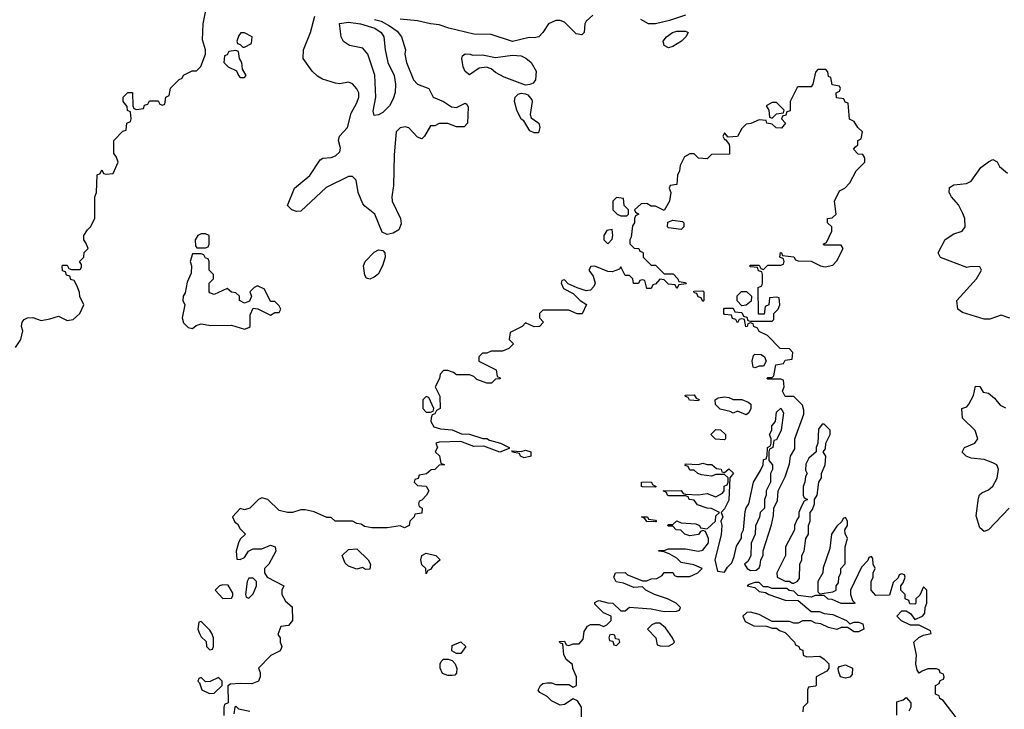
# Model space of a CAD drawing. Header units: inches. Extents: x 2601682 to 2755810, y 449311 to 584050.
# Tile 190 of 256: x 2633010 to 2637564, y 507399 to 510589. Entities that reach past the tile are written whole.
import ezdxf

# ---------------------------------------------------------------- set-up
doc = ezdxf.new("R2010")
doc.units = ezdxf.units.IN
doc.header["$MEASUREMENT"] = 0
doc.layers.add('C6530', color=7, linetype='Continuous')
doc.layers.add('C6531', color=7, linetype='Continuous')

msp = doc.modelspace()

# ---------------------------------------------------------------- linework, layer by layer
at = {"layer": 'C6530', "color": 2}
for points, elevation in [([(2632990, 509072), (2633015.3, 509110), (2633024, 509150), (2633019, 509170), (2633022, 509190), (2633030, 509202), (2633046, 509210), (2633070.7, 509210.7), (2633110, 509198), (2633150, 509204.7), (2633190, 509218), (2633230, 509198), (2633258, 509202), (2633288.7, 509230), (2633306, 509270), (2633288.4, 509308.4), (2633287.3, 509327.3), (2633276.4, 509356.4), (2633262, 509382), (2633247.3, 509387.3), (2633242, 509402), (2633227.3, 509407.3), (2633222, 509422), (2633207.3, 509427.3), (2633206, 509450), (2633210, 509454), (2633230, 509454), (2633238, 509438), (2633250, 509434), (2633290, 509434), (2633296.4, 509443.6), (2633296.4, 509456.4), (2633286, 509470), (2633306, 509490), (2633308.7, 509511.3), (2633326, 509530), (2633316.4, 509556.4), (2633306, 509570), (2633306, 509590), (2633323.1, 509616.9), (2633338, 509630), (2633358, 509670), (2633358, 509770), (2633366, 509790), (2633368.4, 509871.6), (2633382, 509878), (2633390, 509894), (2633398, 509878), (2633410, 509874), (2633442, 509878), (2633466, 509930), (2633456.4, 509956.4), (2633446, 509970), (2633446, 510000)], 26), ([(2636292.2, 510000), (2636292.7, 509967.3), (2636210, 509966), (2636190, 509946), (2636150, 509948), (2636130, 509968), (2636110, 509968), (2636085.4, 509954.6), (2636065.4, 509914.6), (2636062, 509890), (2636052, 509870), (2636050, 509826), (2636018, 509822), (2636014, 509810), (2636022, 509790), (2636016, 509750), (2635990, 509706), (2635950, 509726), (2635930, 509726), (2635910, 509738), (2635883.6, 509736.4), (2635854, 509710), (2635858, 509698), (2635874, 509690), (2635858, 509682), (2635854, 509670), (2635854, 509650), (2635844.7, 509635.3), (2635837.3, 509582.7), (2635831.3, 509570), (2635832, 509552), (2635852, 509532), (2635874, 509530), (2635878, 509518), (2635890, 509514), (2635894, 509510), (2635894, 509490), (2635930, 509454), (2635950, 509454), (2635990, 509414), (2636032.7, 509412.7), (2636054, 509390), (2636058, 509378), (2636090, 509374), (2636092.7, 509367.3), (2636058, 509362), (2636050, 509346), (2636042, 509362), (2636010, 509366), (2635990, 509386), (2635970, 509388), (2635950, 509366), (2635938, 509362), (2635930, 509346), (2635910, 509346), (2635902, 509382), (2635890, 509386), (2635878, 509382), (2635871.6, 509368.4), (2635848.4, 509368.4), (2635846, 509390), (2635830, 509406), (2635810, 509406), (2635790, 509446), (2635784.7, 509435.3), (2635750, 509422), (2635730, 509424), (2635670, 509448.7), (2635652, 509448), (2635642, 509430), (2635662, 509402), (2635672, 509370), (2635665.4, 509354.6), (2635650, 509338), (2635630, 509335.3), (2635588, 509348), (2635547.3, 509367.3), (2635530, 509386), (2635518, 509382), (2635514, 509370), (2635525.4, 509345.4), (2635570, 509322), (2635602, 509290), (2635631, 509271), (2635611.1, 509228.9), (2635588.9, 509228.9), (2635550, 509246), (2635430, 509246), (2635414, 509230), (2635414, 509210), (2635432, 509190), (2635414, 509170), (2635390, 509168), (2635350, 509186), (2635334, 509170), (2635278, 509142), (2635274, 509110), (2635294, 509090), (2635272, 509068), (2635243.6, 509056.4), (2635190, 509055.3), (2635170, 509046), (2635150, 509046), (2635134, 509030), (2635134, 509010), (2635214, 508970), (2635218, 508938), (2635232.7, 508932.7), (2635232.7, 508927.3), (2635210, 508926), (2635191.6, 508908.4), (2635170, 508908), (2635124, 508924), (2635110, 508938), (2635090, 508946), (2635030, 508946), (2635016.4, 508956.4), (2634990, 508966), (2634970, 508966), (2634954, 508950), (2634952, 508930), (2634932, 508890), (2634952.7, 508847.3), (2634954, 508790), (2634938, 508782), (2634930, 508766), (2634918, 508762), (2634912.7, 508747.3), (2634912, 508730), (2634925.4, 508705.4), (2634956.9, 508696.9), (2635010, 508692), (2635052.7, 508672.7), (2635090, 508671.3), (2635151.6, 508651.6), (2635171.1, 508651.1), (2635183.6, 508643.6), (2635234, 508630), (2635274, 508610), (2635274, 508606), (2635230, 508589), (2635156.4, 508616.4), (2635110, 508615.3), (2635050, 508638), (2634950, 508635.3), (2634934, 508630), (2634942, 508610), (2634932, 508590), (2634950.9, 508570.9), (2634958, 508538), (2634974, 508530), (2634950, 508528), (2634930, 508508), (2634912.7, 508507.3), (2634891.3, 508488.7), (2634858, 508482), (2634852.7, 508467.3), (2634838, 508462), (2634834, 508450), (2634850, 508434), (2634890, 508432), (2634902, 508410), (2634892, 508390), (2634870, 508366), (2634858, 508362), (2634854, 508350), (2634858, 508338), (2634872, 508330), (2634870, 508306), (2634838, 508302), (2634834, 508290), (2634814, 508270), (2634811.1, 508248.9), (2634790, 508238), (2634770, 508248), (2634710, 508239), (2634638, 508238), (2634605.2, 508245.2), (2634590, 508255.3), (2634570, 508258), (2634550, 508268.7), (2634468.9, 508268.9), (2634450, 508286), (2634430, 508286), (2634372.1, 508312.1), (2634330, 508322), (2634310, 508322), (2634271, 508309), (2634249.3, 508309.3), (2634210, 508319), (2634158, 508370), (2634130, 508378), (2634114, 508370), (2634074, 508330), (2634050, 508322), (2634030, 508328), (2633994, 508290), (2634004.7, 508264.7), (2634016.9, 508256.9), (2634030, 508234), (2634054, 508210), (2634030, 508186), (2634022, 508170), (2634012, 508130), (2634014, 508094), (2634030, 508092), (2634050, 508102), (2634068.9, 508131.1), (2634090, 508142), (2634130, 508142), (2634170, 508158), (2634192, 508150), (2634194, 508130), (2634162, 508070), (2634142, 508050), (2634142, 508030), (2634154, 508010), (2634232, 507970), (2634222, 507950), (2634222, 507930), (2634239.6, 507899.6), (2634270, 507874), (2634271.3, 507810), (2634252.7, 507787.3), (2634218, 507782), (2634204.7, 507744.7), (2634214, 507730), (2634214, 507710), (2634222, 507690), (2634219.6, 507680.4), (2634214, 507670), (2634171.6, 507648.4), (2634114, 507590), (2634122, 507570), (2634122, 507550), (2634114, 507530), (2634083.6, 507516.4), (2634030, 507519), (2633984.7, 507515.3), (2633972.7, 507507.3), (2633974, 507430), (2633958, 507422), (2633954, 507410), (2633954, 507370)], 26), ([(2634745.6, 510000), (2634742.5, 509962.5), (2634738.8, 509821.2), (2634730.6, 509770), (2634733.4, 509750), (2634770.7, 509670), (2634774.8, 509645.2), (2634763.5, 509616.5), (2634738, 509602), (2634710, 509595.1), (2634686, 509606), (2634652.7, 509690), (2634605.8, 509725.8), (2634597.2, 509737.2), (2634575.6, 509790), (2634566.3, 509846.3), (2634550, 509864), (2634530, 509863.7), (2634427, 509813), (2634310, 509702.7), (2634290, 509700.9), (2634268.7, 509710), (2634248, 509730), (2634281.2, 509810), (2634351.3, 509868.7), (2634400.1, 509939.9), (2634412.3, 509947.7), (2634450, 509950.8), (2634470, 509959.1), (2634490, 509978), (2634493.8, 509993.8), (2634492.3, 510000)], 22), ([(2635608.4, 507348.4), (2635608.7, 507410), (2635590, 507438), (2635570, 507448), (2635530, 507422), (2635510, 507418), (2635470, 507438), (2635450, 507458), (2635416.4, 507476.4), (2635408.4, 507488.4), (2635418, 507510), (2635430, 507518), (2635450, 507522), (2635470, 507522), (2635490, 507514), (2635550, 507514), (2635570, 507502), (2635586, 507510), (2635586, 507550), (2635568.4, 507588.4), (2635567.3, 507607.3), (2635538, 507630), (2635527.3, 507652.7), (2635522, 507702), (2635510, 507706), (2635507.3, 507712.7), (2635530, 507714), (2635538, 507698), (2635550, 507694), (2635570, 507702), (2635598, 507702), (2635616.4, 507723.6), (2635620.4, 507759.6), (2635636.4, 507783.6), (2635650, 507792), (2635690, 507792), (2635710, 507782), (2635726, 507790), (2635746, 507810), (2635746, 507830), (2635710, 507846), (2635670, 507886), (2635670, 507894), (2635680.4, 507899.6), (2635690, 507902), (2635730, 507891.3), (2635754, 507890), (2635790, 507854), (2635810, 507854), (2635830, 507871.3), (2635930, 507864.7), (2635990, 507852), (2636047.3, 507852.7), (2636062, 507858), (2636066, 507870), (2636046, 507890), (2636006, 507910), (2635946, 507930), (2635906, 507950), (2635890, 507966), (2635850, 507962), (2635802, 507982), (2635769.3, 507989.3), (2635758, 508010), (2635766, 508030), (2635810, 508032), (2635821, 508021), (2635863.6, 508003.6), (2635890, 507994), (2635910, 507994), (2635930, 508002), (2635956.4, 508003.6), (2635982, 508018), (2635990, 508032), (2636030, 508032), (2636038, 508018), (2636050, 508014), (2636110, 508014), (2636146, 508030), (2636166, 508050), (2636127.3, 508067.3), (2636070, 508078), (2636050, 508098), (2636016.4, 508116.4), (2635990, 508128), (2635966, 508130), (2635966, 508134), (2635990, 508134), (2636010, 508142), (2636090, 508142), (2636150, 508131.3), (2636170, 508136), (2636195.3, 508170), (2636195.3, 508190), (2636182, 508222), (2636170, 508226), (2636158, 508222), (2636150, 508208), (2636110, 508202), (2636086, 508210), (2636067.3, 508227.3), (2636046, 508230), (2636030, 508246), (2636010, 508246), (2636006, 508250), (2636010, 508254), (2636030, 508254), (2636050, 508271.3), (2636070, 508262), (2636136.9, 508256.9), (2636154, 508250), (2636158, 508238), (2636190, 508234), (2636228, 508270), (2636230, 508294), (2636246, 508310), (2636210, 508328.7), (2636189.1, 508329.1), (2636144.7, 508344.7), (2636130, 508366), (2636106, 508370), (2636102, 508382), (2636090, 508386), (2636012.7, 508387.3), (2636006, 508390), (2636002, 508402), (2635986, 508410), (2636070, 508412), (2636078, 508398), (2636090, 508394), (2636150, 508392), (2636190, 508398), (2636230, 508382), (2636260.4, 508399.6), (2636268, 508410), (2636268.4, 508431.6), (2636282, 508438), (2636286, 508450), (2636286, 508470), (2636270, 508486), (2636230, 508486), (2636210, 508478), (2636163.1, 508483.1), (2636146, 508490), (2636130, 508506), (2636110, 508506), (2636102, 508522), (2636087.3, 508527.3), (2636090, 508534), (2636150, 508532), (2636170, 508538), (2636190, 508531.3), (2636211.1, 508531.1), (2636232.7, 508512.7), (2636254, 508510), (2636258, 508498), (2636270, 508494), (2636290, 508512), (2636311.6, 508491.6), (2636294, 508470), (2636290, 508366), (2636270, 508326), (2636254, 508310), (2636262, 508290), (2636252, 508270), (2636258, 508250), (2636254.4, 508205.6), (2636224.7, 508090), (2636238, 508038), (2636270, 508034), (2636283.1, 508056.9), (2636303.1, 508076.9), (2636314.6, 508105.4), (2636325.6, 508154.4), (2636348.7, 508191.3), (2636349.1, 508210.9), (2636358, 508230), (2636365.6, 508314.4), (2636369.3, 508330.7), (2636382, 508350), (2636404, 508450), (2636436.4, 508503.6), (2636448, 508530), (2636450, 508554), (2636462, 508558), (2636467.3, 508572.7), (2636468, 508610), (2636482, 508618), (2636486, 508630), (2636486, 508650), (2636478, 508670), (2636488, 508690), (2636488.7, 508710), (2636506, 508730), (2636510, 508774), (2636530, 508792), (2636542, 508770), (2636532, 508690), (2636510, 508646), (2636498, 508642), (2636494, 508610), (2636478, 508602), (2636474, 508590), (2636474, 508550), (2636492, 508530), (2636491.6, 508508.4), (2636482, 508490), (2636482, 508450), (2636462, 508410), (2636462, 508390), (2636454, 508370), (2636454, 508330), (2636434, 508310), (2636431.6, 508288.4), (2636412.7, 508247.3), (2636412, 508210), (2636392.7, 508167.3), (2636391.6, 508108.4), (2636376.9, 508083.1), (2636362, 508070), (2636374, 508050), (2636390, 508042), (2636416.4, 508043.6), (2636430, 508054), (2636434.6, 508065.4), (2636438, 508090), (2636448, 508110), (2636448.4, 508131.6), (2636487.3, 508252.7), (2636496.4, 508296.4), (2636498, 508330), (2636514.6, 508365.4), (2636518, 508410), (2636550, 508474), (2636570, 508534), (2636575.3, 508570), (2636595.3, 508604.7), (2636595.3, 508650), (2636636.4, 508763.6), (2636636.4, 508783.6), (2636630, 508806), (2636590, 508846), (2636550, 508846), (2636538, 508870), (2636546, 508890), (2636542, 508922), (2636530, 508926), (2636470, 508926), (2636466, 508930), (2636470, 508934), (2636490, 508934), (2636498, 508942), (2636507.3, 508992.7), (2636542, 508998), (2636550, 509014), (2636582, 509018), (2636586, 509050), (2636570, 509066), (2636527.3, 509067.3), (2636468.4, 509128.4), (2636430, 509146), (2636422, 509162), (2636406, 509170), (2636402, 509182), (2636390, 509186), (2636378, 509182), (2636374, 509170), (2636368.4, 509168.4), (2636362, 509202), (2636350, 509206), (2636338, 509202), (2636330, 509186), (2636322, 509202), (2636307.3, 509207.3), (2636302, 509222), (2636270, 509226), (2636266, 509230), (2636266, 509250), (2636270, 509254), (2636310, 509254), (2636318, 509238), (2636350, 509234), (2636358, 509218), (2636372.7, 509212.7), (2636378, 509198), (2636390, 509194), (2636490, 509194), (2636498, 509202), (2636498, 509230), (2636518, 509250), (2636526, 509270), (2636522, 509302), (2636510, 509306), (2636478, 509302), (2636474, 509270), (2636458, 509262), (2636452.7, 509227.3), (2636427.3, 509227.3), (2636426, 509350), (2636442, 509358), (2636446, 509370), (2636446, 509410), (2636442, 509422), (2636427.3, 509427.3), (2636422, 509442), (2636390, 509446), (2636386, 509450), (2636390, 509454), (2636430, 509454), (2636438, 509438), (2636450, 509434), (2636470, 509454), (2636530, 509454), (2636542, 509458), (2636546, 509470), (2636542, 509482), (2636526, 509490), (2636528.4, 509511.6), (2636534, 509510), (2636538, 509498), (2636590, 509492), (2636598, 509478), (2636610, 509474), (2636670, 509472), (2636714, 509450), (2636734.6, 509445.4), (2636770, 509454), (2636790, 509474), (2636818, 509530), (2636810, 509546), (2636730, 509546), (2636726, 509550), (2636742, 509558), (2636766, 509610), (2636766, 509630), (2636746, 509650), (2636746, 509670), (2636767.3, 509672.7), (2636786, 509690), (2636778, 509750), (2636802, 509798), (2636826, 509810), (2636850, 509834), (2636878, 509890), (2636918, 509930), (2636918, 509950), (2636910, 509966), (2636887.3, 509967.3), (2636866, 509990), (2636876, 510000)], 26), ([(2637590, 509208), (2637550, 509222), (2637496.9, 509203.1), (2637470, 509204), (2637370, 509234), (2637349, 509250), (2637344, 509290), (2637435.3, 509390), (2637458, 509430), (2637450, 509446), (2637410, 509448), (2637390, 509442), (2637269.3, 509489.3), (2637258, 509510), (2637290, 509572), (2637330, 509598), (2637368.9, 509611.1), (2637382, 509630), (2637381.2, 509670), (2637372.5, 509692.5), (2637352.5, 509732.5), (2637319, 509770), (2637308.7, 509790), (2637310, 509812), (2637330, 509824.7), (2637388.7, 509831.3), (2637410, 509842), (2637455.5, 509904.5), (2637490, 509932), (2637510, 509942), (2637531.1, 509931.1), (2637542, 509910), (2637578.8, 509878.8)], 22), ([(2637586, 508330), (2637490, 508228.7), (2637470, 508222), (2637450, 508238), (2637433.6, 508293.6), (2637444.5, 508375.5), (2637449.5, 508390.5), (2637459.3, 508400.7), (2637490, 508414.8), (2637510, 508431), (2637531.5, 508468.5), (2637537, 508510), (2637529.2, 508530), (2637510, 508539.6), (2637470, 508555.1), (2637410, 508560.9), (2637388, 508570), (2637369.2, 508589.2), (2637379, 508610), (2637428, 508630), (2637442, 508650), (2637428.4, 508688.4), (2637370, 508746), (2637368, 508790), (2637390, 508798), (2637399, 508810), (2637422, 508850), (2637430, 508894), (2637450, 508892), (2637466, 508866), (2637490, 508862), (2637518.8, 508838.8), (2637545.4, 508805.4), (2637570, 508794)], 22), ([(2637341.2, 507361.2), (2637280.4, 507440.4), (2637266, 507450), (2637262, 507462), (2637246, 507470), (2637246, 507510), (2637262, 507518), (2637267.3, 507532.7), (2637282, 507538), (2637286, 507550), (2637282, 507562), (2637267.3, 507567.3), (2637262, 507582), (2637250, 507586), (2637210, 507586), (2637183.6, 507576.4), (2637170, 507566), (2637160.4, 507580.4), (2637155.3, 507610), (2637157.2, 507650), (2637146, 507710), (2637168.4, 507731.6), (2637190, 507742), (2637226, 507750), (2637222, 507762), (2637170, 507788), (2637130, 507788), (2637088.4, 507808.4), (2637066, 507830), (2637090, 507854), (2637110, 507854), (2637130, 507842), (2637150, 507814), (2637186, 507830), (2637196.4, 507843.6), (2637198, 507870), (2637206, 507890), (2637206, 507950), (2637190, 507966), (2637172.7, 507927.3), (2637154, 507910), (2637154, 507890), (2637150, 507886), (2637127.3, 507887.3), (2637122, 507902), (2637106, 507910), (2637106, 507930), (2637086, 507950), (2637086, 507970), (2637096.4, 507983.6), (2637106, 508010), (2637102, 508022), (2637090, 508026), (2637078, 508022), (2637072.7, 508007.3), (2637050, 507986), (2637032.7, 507927.3), (2636970, 507926), (2636948, 507950), (2636948, 507990), (2636958, 508010), (2636958, 508030), (2636966, 508050), (2636958, 508070), (2636956.4, 508096.4), (2636950, 508106), (2636938, 508102), (2636932.7, 508087.3), (2636903.6, 508056.4), (2636852, 507950), (2636852, 507930), (2636862, 507902), (2636874, 507890), (2636870, 507888), (2636808.9, 507888.9), (2636767.3, 507907.3), (2636748.4, 507908.4), (2636730, 507926), (2636690, 507926), (2636670, 507918), (2636610, 507926), (2636590, 507946), (2636568.4, 507948.4), (2636558, 507958), (2636490, 507958), (2636470, 507966), (2636450, 507966), (2636430, 507986), (2636410, 507986), (2636383.6, 507976.4), (2636374, 507970), (2636410, 507962), (2636430, 507944.7), (2636459.6, 507939.6), (2636474, 507930), (2636550, 507904.7), (2636610, 507902), (2636670, 507852), (2636708.4, 507851.6), (2636730, 507842), (2636770, 507838), (2636834, 507810), (2636850, 507794), (2636870, 507802), (2636890, 507802), (2636910, 507794), (2636914, 507770), (2636890, 507758), (2636870, 507758), (2636838, 507778), (2636810, 507778), (2636788.9, 507768.9), (2636750, 507778), (2636714.6, 507794.6), (2636690, 507798), (2636670, 507808), (2636630, 507808), (2636610, 507798), (2636590, 507798), (2636570, 507806), (2636490, 507806), (2636430, 507838), (2636390, 507848), (2636372.7, 507847.3), (2636354, 507830), (2636365.4, 507805.4), (2636405.4, 507785.4), (2636463.6, 507783.6), (2636490, 507774), (2636510, 507774), (2636523.6, 507763.6), (2636550, 507754), (2636594, 507710), (2636598, 507698), (2636614, 507690), (2636618, 507678), (2636632.7, 507672.7), (2636634, 507650), (2636650, 507642), (2636710, 507644.7), (2636731.3, 507631.3), (2636752, 507610), (2636752, 507590), (2636743.6, 507576.4), (2636694, 507550), (2636694, 507510), (2636690, 507506), (2636658, 507502), (2636654, 507490), (2636654, 507430), (2636634, 507410), (2636632.7, 507387.3)], 26), ([(2637067.3, 507372.7), (2637066, 507434), (2637096.4, 507443.6), (2637110, 507454), (2637131.3, 507430), (2637131.1, 507408.9), (2637122, 507390)], 26), ([(2634002, 507378), (2634006, 507410), (2634010, 507414), (2634022, 507402), (2634074, 507390)], 26)]:
    msp.add_lwpolyline(points, dxfattribs=dict(at, elevation=elevation))
for points, elevation in [([(2635770, 509766), (2635754, 509750), (2635754, 509710), (2635774, 509690), (2635790, 509682), (2635810, 509682), (2635818, 509682), (2635826, 509690), (2635826, 509710), (2635806, 509730), (2635802, 509762)], 26), ([(2636070, 509618), (2636010, 509626), (2636006, 509630), (2636007.3, 509652.7), (2636030, 509662), (2636076, 509656), (2636082, 509650), (2636082, 509630)], 26), ([(2635750, 509618), (2635726, 509614), (2635712, 509590), (2635712, 509570), (2635730, 509552), (2635750, 509574), (2635754, 509590)], 26), ([(2633870, 509598), (2633850, 509598), (2633834, 509590), (2633822, 509570), (2633823.6, 509543.6), (2633830, 509534), (2633870, 509534), (2633882, 509538), (2633886, 509550), (2633886, 509590)], 26), ([(2634630, 509389), (2634613.6, 509393.6), (2634606.6, 509406.6), (2634600.7, 509450), (2634607.3, 509470), (2634650, 509513.4), (2634670, 509524), (2634690, 509521), (2634698.8, 509510), (2634700.7, 509490), (2634687.7, 509450), (2634668.1, 509411.9), (2634650, 509397.2)], 22), ([(2633850, 509506), (2633810, 509506), (2633798, 509470), (2633804.7, 509450), (2633803.6, 509416.4), (2633784.5, 509375.5), (2633774.8, 509325.2), (2633766, 509310), (2633764.7, 509290), (2633774, 509270), (2633761, 509210), (2633767.3, 509187.3), (2633790, 509164.7), (2633810, 509161), (2633826, 509174), (2633850, 509182.8), (2633894.4, 509174.4), (2633990, 509176), (2634050, 509158), (2634070, 509164.7), (2634075.3, 509170), (2634076.4, 509223.6), (2634090, 509254), (2634111.6, 509251.6), (2634170, 509222), (2634190, 509234), (2634210, 509234), (2634218, 509250), (2634210, 509266), (2634190, 509286), (2634170, 509286), (2634142, 509342), (2634110, 509358), (2634094, 509350), (2634074, 509330), (2634082, 509310), (2634072.7, 509287.3), (2634050, 509278), (2634026, 509290), (2634026, 509310), (2634010, 509326), (2633990, 509328), (2633970, 509346), (2633910, 509318), (2633890, 509326), (2633886, 509330), (2633886, 509370), (2633906, 509390), (2633906, 509410), (2633886, 509430), (2633886, 509470), (2633882, 509482), (2633870, 509486), (2633862, 509502)], 26), ([(2636170, 509286), (2636162, 509302), (2636147.3, 509307.3), (2636142, 509322), (2636130, 509326), (2636127.3, 509332.7), (2636170, 509334), (2636174, 509330), (2636174, 509290)], 26), ([(2636350, 509266), (2636328, 509288), (2636328.4, 509311.6), (2636348.4, 509331.6), (2636371.6, 509331.6), (2636394, 509310), (2636392.7, 509287.3), (2636370, 509268)], 26), ([(2636410, 508978), (2636402, 508982), (2636398, 509010), (2636404, 509036), (2636410, 509042), (2636439.6, 509039.6), (2636454, 509030), (2636462, 509010), (2636450, 508986), (2636430, 508986)], 26), ([(2634890, 508846), (2634874, 508830), (2634874, 508790), (2634890, 508774), (2634910, 508774), (2634922, 508778), (2634926, 508790), (2634902, 508842)], 26), ([(2636150, 508826), (2636108.4, 508828.4), (2636102, 508842), (2636090, 508846), (2636088.4, 508851.6), (2636130, 508854), (2636138, 508838), (2636152.7, 508832.7)], 26), ([(2636310, 508832), (2636350, 508832), (2636379.6, 508819.6), (2636392, 508810), (2636391.3, 508790), (2636382, 508770), (2636370, 508762), (2636330, 508778), (2636310, 508768.7), (2636296.4, 508776.4), (2636250, 508788), (2636228.4, 508808.4), (2636226, 508830), (2636240.4, 508839.6), (2636270, 508844.7), (2636290, 508842)], 26), ([(2636730, 508718), (2636722, 508718), (2636704.7, 508695.3), (2636702, 508630), (2636694, 508610), (2636694, 508590), (2636659.6, 508560.4), (2636646.4, 508533.6), (2636644.7, 508504.7), (2636652, 508490), (2636643.6, 508476.4), (2636642, 508450), (2636634, 508430), (2636634, 508390), (2636638, 508378), (2636654, 508370), (2636638, 508362), (2636623.6, 508336.4), (2636614, 508310), (2636614, 508290), (2636603.6, 508276.4), (2636594, 508250), (2636594, 508230), (2636552, 508150), (2636552, 508110), (2636512, 508030), (2636514, 508010), (2636550, 507992), (2636570, 507992), (2636582, 507982), (2636590, 507982), (2636606, 507990), (2636616.4, 508003.6), (2636618, 508070), (2636628, 508090), (2636628, 508110), (2636638, 508130), (2636646, 508190), (2636658, 508210), (2636658, 508250), (2636666, 508270), (2636666, 508310), (2636676.4, 508323.6), (2636686, 508350), (2636686, 508370), (2636698, 508390), (2636706, 508450), (2636718, 508470), (2636718, 508490), (2636735.3, 508530), (2636738, 508570), (2636726, 508590), (2636736.4, 508603.6), (2636738, 508630), (2636758, 508670), (2636758, 508690)], 26), ([(2636270, 508646), (2636228.4, 508648.4), (2636206, 508670), (2636230, 508694), (2636251.6, 508691.6), (2636274, 508670), (2636274, 508650)], 26), ([(2635343.1, 508563.1), (2635326, 508570), (2635322, 508582), (2635290, 508588), (2635286, 508594), (2635330, 508592), (2635350, 508598), (2635374, 508590), (2635374, 508570), (2635370, 508568)], 26), ([(2635950, 508426), (2635890, 508428), (2635886, 508430), (2635886, 508450), (2635931.1, 508451.1), (2635938, 508438), (2635954, 508430)], 26), ([(2635950, 508266), (2635910, 508268), (2635902, 508282), (2635886, 508290), (2635914, 508290), (2635918, 508278), (2635950, 508274), (2635954, 508270), (2635954, 508266)], 26), ([(2636830, 508286), (2636818, 508282), (2636812.7, 508267.3), (2636790, 508246), (2636764.7, 508210), (2636756.9, 508143.1), (2636726.4, 508053.6), (2636724.7, 508030), (2636702, 507990), (2636702, 507942), (2636710, 507934), (2636770, 507942), (2636786, 507950), (2636786, 507970), (2636796.4, 507983.6), (2636798, 508010), (2636808, 508030), (2636808, 508050), (2636827.3, 508072.7), (2636828, 508150), (2636838, 508190), (2636827.3, 508212.7), (2636826, 508230), (2636838, 508250), (2636838, 508270)], 26), ([(2634610, 508046), (2634595.3, 508055.3), (2634570, 508048), (2634530, 508062), (2634514.6, 508074.6), (2634502, 508110), (2634530, 508138), (2634570, 508142), (2634622, 508090), (2634632, 508070), (2634630, 508048)], 26), ([(2634890, 508026), (2634888, 508050), (2634870, 508068), (2634865.2, 508090), (2634870, 508111.3), (2634890, 508121), (2634934, 508110), (2634954, 508090), (2634919.6, 508060.4), (2634910, 508046), (2634898, 508042)], 26), ([(2633950, 507975.3), (2633934, 507970), (2633914, 507950), (2633950, 507912), (2633990, 507914), (2633996.4, 507923.6), (2633996.4, 507936.4), (2633974, 507974)], 26), ([(2634090, 508006), (2634070, 508006), (2634062, 507990), (2634054, 507930), (2634058, 507918), (2634070, 507914), (2634090, 507934), (2634106, 507970), (2634106, 507990)], 26), ([(2633850, 507806), (2633838, 507802), (2633834, 507770), (2633842, 507750), (2633850, 507734), (2633872.7, 507712.7), (2633874, 507690), (2633890, 507674), (2633902, 507678), (2633906, 507690), (2633906, 507730), (2633898, 507750), (2633890, 507766)], 26), ([(2635970, 507798), (2635950, 507798), (2635934, 507790), (2635914, 507770), (2635952, 507730), (2635958, 507698), (2635972.7, 507692.7), (2636010, 507692), (2636030, 507702), (2636038, 507710), (2636028.7, 507730), (2635996.5, 507776.5)], 26), ([(2635750, 507746), (2635738, 507742), (2635734, 507730), (2635738, 507718), (2635754, 507714), (2635758, 507698), (2635770, 507694), (2635786, 507710), (2635782, 507722), (2635766, 507726), (2635762, 507742)], 26), ([(2635030, 507658), (2635008.7, 507670), (2635010, 507694), (2635050, 507712), (2635074, 507690), (2635050, 507658)], 26), ([(2634990, 507555.3), (2634965.2, 507565.2), (2634954, 507590), (2634954, 507610), (2634959, 507621), (2634970, 507631.3), (2634991.3, 507631.3), (2635010, 507624.7), (2635024.7, 507610), (2635031.6, 507588.4), (2635030, 507566), (2635022, 507558), (2635010, 507555.3)], 26), ([(2636830, 507544), (2636806, 507550), (2636796.4, 507576.4), (2636795.3, 507590), (2636802, 507598), (2636830, 507604.7), (2636862, 507590), (2636859.6, 507560.4), (2636850, 507548.7)], 26), ([(2633930, 507546), (2633891.6, 507528.4), (2633870, 507526), (2633850, 507546), (2633838, 507542), (2633834, 507530), (2633842, 507522), (2633852, 507490), (2633887.3, 507472.7), (2633910, 507474), (2633946, 507510), (2633946, 507530)], 26)]:
    msp.add_lwpolyline(points, close=True, dxfattribs=dict(at, elevation=elevation))
at = {"layer": 'C6531', "color": 2}
for points, elevation in [([(2633446, 510000), (2633446, 510030), (2633487.3, 510072.7), (2633502, 510078), (2633506, 510110), (2633522, 510118), (2633526, 510130), (2633522, 510162), (2633508.4, 510168.4), (2633507.3, 510187.3), (2633488, 510210), (2633488, 510230), (2633510, 510252), (2633531.3, 510251.3), (2633534, 510190), (2633538, 510178), (2633550, 510174), (2633582, 510178), (2633587.3, 510192.7), (2633602, 510198), (2633610, 510214), (2633650, 510214), (2633658, 510198), (2633670, 510194), (2633682, 510198), (2633686, 510230), (2633702, 510238), (2633707.3, 510272.7), (2633747.3, 510312.7), (2633762, 510318), (2633767.3, 510332.7), (2633808.4, 510351.6), (2633827.3, 510352.7), (2633848.4, 510371.6), (2633868.7, 510430), (2633868.7, 510450), (2633855.3, 510495.3), (2633859, 510570), (2633873.6, 510646.4)], 26), ([(2635660.7, 510610), (2635630, 510581.2), (2635623.8, 510570), (2635620.7, 510530), (2635610, 510519.3), (2635583.3, 510523.3), (2635530, 510577.2), (2635510, 510585.2), (2635490, 510585.2), (2635456, 510570), (2635430, 510529), (2635410.4, 510509.6), (2635390, 510505.1), (2635366.6, 510506.6), (2635290, 510488.3), (2635190, 510519.7), (2635110, 510522), (2634995.3, 510550), (2634950, 510565.6), (2634910, 510569.7), (2634850, 510583.5), (2634770, 510591.2)], 22), ([(2636090, 510609.4), (2636015.6, 510584.4), (2635950, 510569.6), (2635918, 510570), (2635882, 510590)], 22), ([(2634492.3, 510000), (2634485.2, 510030), (2634489, 510050), (2634526.6, 510090), (2634542.9, 510157.1), (2634570, 510204.7), (2634578, 510230), (2634578, 510250), (2634570, 510268.7), (2634550, 510292.7), (2634530, 510299.3), (2634490, 510292), (2634470, 510294.5), (2634410, 510314), (2634387.1, 510327.1), (2634362, 510350), (2634321.2, 510410), (2634322, 510450), (2634354.5, 510530), (2634375.1, 510604.9)], 22), ([(2634651, 510590), (2634681.5, 510581.5), (2634719.7, 510559.7), (2634755.1, 510535.1), (2634775.5, 510510), (2634794.8, 510450), (2634791, 510430), (2634798.8, 510390), (2634831.3, 510310), (2634850, 510291.3), (2634902, 510270), (2634922, 510230), (2634970.4, 510210.4), (2635006.4, 510186.4), (2635030, 510182.8), (2635070, 510202), (2635078, 510198), (2635083.6, 510183.6), (2635081, 510110), (2635066, 510094), (2635030, 510094), (2634990, 510108), (2634950, 510108), (2634930, 510098), (2634910, 510098), (2634882, 510050), (2634870, 510038), (2634850, 510046), (2634810, 510088), (2634793.6, 510093.6), (2634770, 510088.7), (2634751.3, 510070), (2634745.6, 510000)], 22), ([(2636876, 510000), (2636886, 510010), (2636886, 510030), (2636902, 510038), (2636908, 510070), (2636886, 510090), (2636870, 510118), (2636848.4, 510128.4), (2636842, 510202), (2636827.3, 510207.3), (2636822, 510222), (2636787.3, 510227.3), (2636786, 510250), (2636802, 510258), (2636806, 510270), (2636802, 510282), (2636767.3, 510287.3), (2636762, 510322), (2636750, 510326), (2636747.3, 510347.3), (2636738, 510358), (2636702, 510358), (2636690, 510346), (2636678, 510290), (2636670, 510278), (2636610, 510278), (2636605.4, 510274.6), (2636574, 510210), (2636572.7, 510167.3), (2636558, 510162), (2636552.7, 510147.3), (2636538, 510142), (2636534, 510130), (2636552, 510110), (2636532.7, 510087.3), (2636508.4, 510088.4), (2636490, 510106), (2636466, 510110), (2636462, 510122), (2636430, 510126), (2636391.6, 510108.4), (2636370, 510106), (2636350, 510086), (2636330, 510048), (2636286, 510046), (2636270, 510066), (2636262, 510050), (2636270, 510034), (2636274, 510034), (2636292, 510012), (2636292.2, 510000)], 26)]:
    msp.add_lwpolyline(points, dxfattribs=dict(at, elevation=elevation))
for points, elevation in [([(2634650, 510146), (2634645.6, 510165.6), (2634657, 510230), (2634652.3, 510332.3), (2634620.9, 510430), (2634596.3, 510456.3), (2634535.3, 510470), (2634507.3, 510487.3), (2634497.2, 510510), (2634489.6, 510570.4), (2634530, 510577.3), (2634586.8, 510570), (2634652.4, 510550), (2634681.3, 510530), (2634694.4, 510510), (2634700.4, 510450), (2634712.7, 510390), (2634741.6, 510330), (2634747.7, 510290), (2634747.3, 510252.7), (2634738, 510222), (2634721, 510190), (2634690, 510159.3), (2634670, 510148.7)], 18), ([(2634050, 510528), (2634032.7, 510527.3), (2634023.6, 510516.4), (2634014, 510490), (2634018, 510478), (2634030, 510474), (2634042, 510462), (2634050, 510462), (2634082, 510478), (2634086, 510510)], 26), ([(2636010, 510459), (2635990, 510468.7), (2635986, 510490), (2636001.2, 510510), (2636029, 510530), (2636050, 510535.5), (2636090, 510536), (2636102, 510530), (2636091.3, 510510), (2636070.7, 510489.3), (2636030, 510464)], 22), ([(2634010, 510446), (2633978, 510442), (2633970, 510426), (2633958, 510422), (2633954, 510390), (2633974, 510370), (2634012.7, 510352.7), (2634022, 510330), (2634030, 510322), (2634050, 510322), (2634058, 510330), (2634040.4, 510360.4), (2634038, 510390), (2634026, 510410), (2634022, 510442)], 26), ([(2635104.7, 510424.7), (2635150, 510426.8), (2635210, 510414.4), (2635290, 510424.4), (2635330, 510422.3), (2635351.3, 510411.3), (2635376.3, 510390), (2635399.1, 510350), (2635396.3, 510310), (2635384.1, 510295.9), (2635370, 510289.2), (2635350, 510286.6), (2635250, 510322.7), (2635210, 510344), (2635190, 510362), (2635168.9, 510368.9), (2635135.3, 510364.7), (2635090, 510334), (2635070, 510348.7), (2635061.2, 510370), (2635055.3, 510410), (2635058, 510422), (2635070, 510430.7), (2635094, 510430)], 22), ([(2635390, 510066), (2635370, 510075.3), (2635341.2, 510121.2), (2635330, 510129), (2635309.6, 510170), (2635298.4, 510210), (2635302, 510230), (2635315.9, 510244.1), (2635330, 510248.2), (2635350, 510245.5), (2635360.5, 510240.5), (2635378, 510218), (2635380.7, 510210), (2635370.8, 510150), (2635375.3, 510135.3), (2635410.8, 510110), (2635416, 510090), (2635410, 510066)], 22), ([(2636510, 510206), (2636490, 510206), (2636462, 510190), (2636474, 510170), (2636478, 510138), (2636490, 510134), (2636510, 510154), (2636542, 510158), (2636546, 510170)], 26)]:
    msp.add_lwpolyline(points, close=True, dxfattribs=dict(at, elevation=elevation))

doc.saveas('drawing.dxf')
